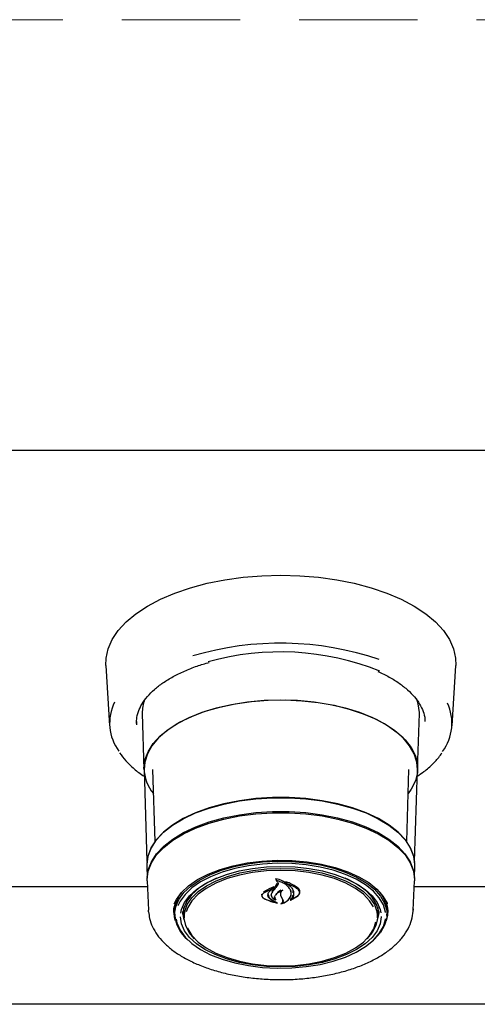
# Model space of a CAD drawing. Header units: inches. Extents: x 36 to 211, y 21 to 146.
# Tile 26 of 52: x 93.56 to 96.66, y 97.61 to 104.27. Entities that reach past the tile are written whole.
import ezdxf

# ---------------------------------------------------------------- set-up
doc = ezdxf.new("R2010")
doc.units = ezdxf.units.IN
doc.header["$LTSCALE"] = 16
doc.header["$MEASUREMENT"] = 0
doc.linetypes.add('HIDDEN', pattern=[0.075, 0.05, -0.025])
doc.layers.add('FORMAT', color=7, linetype='Continuous')

msp = doc.modelspace()

# ---------------------------------------------------------------- linework, layer by layer
at = {"color": 7, "linetype": 'Continuous', "lineweight": 25}
for p, q in [((66.2018, 101.3564), (104.2018, 101.3564)), ((94.1436, 99.9014), (94.1682, 99.4942)), ((96.4853, 99.4942), (96.5099, 99.9014)), ((96.257, 99.6607), (96.2547, 99.6479)), ((94.3894, 99.5771), (94.4008, 99.1987)), ((96.2527, 99.1987), (96.2641, 99.5771)), ((96.2641, 99.5771), (96.2643, 99.5841)), ((96.303, 99.5221), (96.3028, 99.5261)), ((94.4025, 99.1983), (94.4213, 98.5768)), ((94.4598, 99.1991), (94.4746, 98.7108)), ((96.1789, 98.7108), (96.1937, 99.1991)), ((96.2323, 98.5768), (96.2511, 99.1983)), ((94.4204, 98.5495), (94.423, 98.4647)), ((96.2305, 98.4647), (96.2331, 98.5495)), ((94.4229, 98.4451), (94.4309, 98.2467)), ((95.2959, 98.4556), (95.2907, 98.4588)), ((95.292, 98.4079), (95.305, 98.4294)), ((95.3069, 98.4204), (95.2937, 98.4)), ((95.2959, 98.4577), (95.2959, 98.447)), ((95.3661, 98.4356), (95.3661, 98.4265)), ((96.2226, 98.2467), (96.2306, 98.4451)), ((94.4246, 98.4048), (93.1542, 98.4048)), ((95.1986, 98.3495), (95.1986, 98.3454)), ((95.2724, 98.3937), (95.2092, 98.3625)), ((95.2495, 98.3764), (95.2472, 98.3708)), ((95.2476, 98.3717), (95.2724, 98.3937)), ((95.2616, 98.3553), (95.2616, 98.3513)), ((95.28, 98.4032), (95.2724, 98.3976)), ((95.2724, 98.4004), (95.2724, 98.3937)), ((95.3244, 98.3715), (95.3244, 98.3572)), ((95.3258, 98.3489), (95.3324, 98.3343)), ((95.3909, 98.3146), (95.4432, 98.3463)), ((95.397, 98.3606), (95.397, 98.3807)), ((95.397, 98.3497), (95.397, 98.3652)), ((95.4544, 98.3666), (95.4544, 98.372)), ((97.4993, 98.4048), (96.2289, 98.4048)), ((95.215, 98.3242), (95.2975, 98.2968)), ((95.2975, 98.2968), (95.2617, 98.3175)), ((95.2631, 98.3204), (95.3023, 98.2967)), ((95.2895, 98.319), (95.2895, 98.317)), ((95.2975, 98.2977), (95.2975, 98.2968)), ((95.3321, 98.2928), (95.3321, 98.2922)), ((95.3324, 98.3343), (95.3412, 98.3168)), ((95.3939, 98.3154), (95.4417, 98.3432)), ((95.3939, 98.3174), (95.3939, 98.3154)), ((94.4315, 98.2375), (94.4309, 98.2467)), ((94.6026, 98.2354), (94.6027, 98.2427)), ((94.6028, 98.2394), (94.6029, 98.2467)), ((94.6079, 98.232), (94.6087, 98.2127)), ((94.6725, 98.2004), (94.6645, 98.2379)), ((94.6705, 98.2522), (94.6711, 98.2658)), ((94.6706, 98.2456), (94.6705, 98.2522)), ((94.6706, 98.2456), (94.6726, 98.1966)), ((95.9809, 98.1966), (95.9829, 98.2456)), ((95.989, 98.2379), (95.981, 98.2004)), ((95.9824, 98.2658), (95.9829, 98.2456)), ((96.0448, 98.2127), (96.0456, 98.232)), ((96.0456, 98.232), (96.0458, 98.2392)), ((96.0493, 98.2596), (96.0508, 98.2427)), ((96.2228, 98.2557), (96.2226, 98.2467)), ((102.9687, 97.6114), (67.4348, 97.6114))]:
    msp.add_line(p, q, dxfattribs=at)
at = {"color": 7, "linetype": 'Continuous', "lineweight": 25, "flags": 128}
for points in [[(94.1436, 99.9014), (94.1447, 99.9506), (94.1584, 100.0144), (94.1859, 100.0771), (94.2267, 100.1379), (94.2804, 100.1961), (94.3465, 100.2511), (94.424, 100.3022), (94.5122, 100.3488), (94.6099, 100.3903), (94.716, 100.4263), (94.8293, 100.4564), (94.9485, 100.4802), (95.0721, 100.4973), (95.1987, 100.5077), (95.3268, 100.5112), (95.4548, 100.5077), (95.5814, 100.4973), (95.705, 100.4802), (95.8242, 100.4564), (95.9375, 100.4263), (96.0436, 100.3903), (96.1413, 100.3488), (96.2295, 100.3022), (96.307, 100.2511), (96.3731, 100.1961), (96.4268, 100.1379), (96.4677, 100.0771), (96.4951, 100.0144), (96.5088, 99.9506), (96.5099, 99.9014)], [(94.4007, 99.2057), (94.4077, 99.2626), (94.4287, 99.3186), (94.4632, 99.3729), (94.5109, 99.4247), (94.5709, 99.4732), (94.6424, 99.5176), (94.7242, 99.5573), (94.8152, 99.5917), (94.914, 99.6202), (95.019, 99.6424), (95.1286, 99.658), (95.2413, 99.6667), (95.3553, 99.6685), (95.4688, 99.6632), (95.5802, 99.651), (95.6877, 99.6321), (95.7898, 99.6067), (95.8848, 99.5752), (95.9714, 99.5381), (96.0482, 99.496), (96.1141, 99.4494), (96.168, 99.3992), (96.2092, 99.3461), (96.237, 99.2908), (96.2511, 99.2342), (96.2511, 99.1772), (96.237, 99.1206), (96.2092, 99.0653), (96.1888, 99.0365)], [(95.3268, 99.6675), (95.2132, 99.6639), (95.1013, 99.6535), (94.9928, 99.6362), (94.8894, 99.6125), (94.7927, 99.5825), (94.704, 99.5468), (94.6248, 99.506), (94.5562, 99.4606), (94.4993, 99.4113), (94.4549, 99.3589), (94.4238, 99.3041), (94.4063, 99.2479), (94.4025, 99.1983)], [(96.2511, 99.1983), (96.2472, 99.2479), (96.2298, 99.3041), (96.1986, 99.3589), (96.1542, 99.4113), (96.0973, 99.4606), (96.0288, 99.506), (95.9495, 99.5468), (95.8609, 99.5825), (95.7641, 99.6125), (95.6607, 99.6362), (95.5522, 99.6535), (95.4404, 99.6639), (95.3268, 99.6675)], [(96.2643, 99.5841), (96.2572, 99.6417), (96.247, 99.6736)], [(94.3505, 99.5221), (94.3503, 99.5122), (94.3506, 99.501)], [(96.2331, 98.5495), (96.2332, 98.5564), (96.226, 98.6132), (96.2047, 98.6691), (96.1695, 98.7232), (96.1211, 98.7747), (96.0601, 98.8228), (95.9875, 98.8666), (95.9045, 98.9056), (95.8124, 98.939), (95.7127, 98.9665), (95.6069, 98.9874), (95.4966, 99.0016), (95.3837, 99.0087), (95.2698, 99.0087), (95.1569, 99.0016), (95.0467, 98.9874), (94.9408, 98.9665), (94.8411, 98.939), (94.749, 98.9056), (94.666, 98.8666), (94.5934, 98.8228), (94.5325, 98.7747), (94.484, 98.7232), (94.4488, 98.6691), (94.4275, 98.6132), (94.4203, 98.5564), (94.4204, 98.5495)], [(94.4221, 98.5641), (94.4291, 98.6124), (94.4504, 98.6682), (94.4855, 98.7223), (94.5339, 98.7737), (94.5948, 98.8216), (94.6672, 98.8654), (94.75, 98.9043), (94.842, 98.9377), (94.9415, 98.9651), (95.0472, 98.986), (95.1572, 99.0001), (95.2699, 99.0072), (95.3836, 99.0072), (95.4963, 99.0001), (95.6063, 98.986), (95.712, 98.9651), (95.8116, 98.9377), (95.9035, 98.9043), (95.9863, 98.8654), (96.0587, 98.8216), (96.1196, 98.7737), (96.168, 98.7223), (96.2031, 98.6682), (96.2244, 98.6124), (96.2311, 98.5689)], [(94.4229, 98.4451), (94.4228, 98.4542), (94.4299, 98.5108), (94.4512, 98.5666), (94.4862, 98.6206), (94.5346, 98.6719), (94.5954, 98.7199), (94.6678, 98.7636), (94.7505, 98.8025), (94.8424, 98.8358), (94.9419, 98.8632), (95.0474, 98.8841), (95.1574, 98.8982), (95.27, 98.9053), (95.3835, 98.9053), (95.4961, 98.8982), (95.6061, 98.8841), (95.7117, 98.8632), (95.8111, 98.8358), (95.903, 98.8025), (95.9857, 98.7636), (96.0581, 98.7199), (96.1189, 98.6719), (96.1673, 98.6206), (96.2024, 98.5666), (96.2236, 98.5108), (96.2308, 98.4542), (96.2306, 98.4451)], [(94.4232, 98.4691), (94.4303, 98.5195), (94.4515, 98.5752), (94.4866, 98.6292), (94.5349, 98.6805), (94.5957, 98.7284), (94.6681, 98.7721), (94.7508, 98.811), (94.8426, 98.8443), (94.942, 98.8717), (95.0475, 98.8925), (95.1574, 98.9067), (95.27, 98.9138), (95.3835, 98.9138), (95.4961, 98.9067), (95.606, 98.8925), (95.7115, 98.8717), (95.8109, 98.8443), (95.9027, 98.811), (95.9854, 98.7721), (96.0578, 98.7284), (96.1186, 98.6805), (96.1669, 98.6292), (96.202, 98.5752), (96.2232, 98.5195), (96.2303, 98.4691)], [(94.6059, 98.2898), (94.62, 98.3188), (94.6551, 98.367), (94.7033, 98.4123), (94.7635, 98.4538), (94.8348, 98.4907), (94.9156, 98.5223), (95.0045, 98.5479), (95.0996, 98.5671), (95.1991, 98.5795), (95.3011, 98.5849), (95.4036, 98.5831), (95.5046, 98.5742), (95.6022, 98.5583), (95.6944, 98.5359), (95.7794, 98.5072), (95.8556, 98.4729), (95.9216, 98.4336), (95.9759, 98.3901), (96.0176, 98.3432), (96.0459, 98.2939), (96.0469, 98.2915)], [(94.6085, 98.2199), (94.6155, 98.2699), (94.6364, 98.3189), (94.6706, 98.366), (94.7177, 98.4102), (94.7766, 98.4507), (94.8462, 98.4868), (94.9251, 98.5176), (95.0119, 98.5427), (95.1048, 98.5615), (95.202, 98.5736), (95.3017, 98.5788), (95.4018, 98.5771), (95.5005, 98.5684), (95.5958, 98.5529), (95.6859, 98.5309), (95.7689, 98.5029), (95.8434, 98.4694), (95.9078, 98.431), (95.9609, 98.3885), (96.0017, 98.3427), (96.0293, 98.2946), (96.0432, 98.245), (96.0432, 98.1949), (96.0293, 98.1453), (96.0017, 98.0971), (95.9609, 98.0513), (95.9586, 98.0492)], [(96.0347, 98.2326), (96.0344, 98.2351), (96.0206, 98.2841), (95.9933, 98.3317), (95.9531, 98.3769), (95.9006, 98.4188), (95.837, 98.4567), (95.7635, 98.4898), (95.6814, 98.5175), (95.5925, 98.5392), (95.4984, 98.5545), (95.4009, 98.5631), (95.302, 98.5648), (95.2036, 98.5596), (95.1076, 98.5477), (95.0158, 98.5291), (94.9301, 98.5044), (94.8521, 98.4739), (94.7834, 98.4383), (94.7252, 98.3983), (94.6787, 98.3546), (94.6449, 98.3081), (94.6301, 98.2772)], [(94.6498, 98.2279), (94.655, 98.252), (94.6756, 98.2993), (94.7094, 98.3447), (94.7558, 98.3872), (94.8139, 98.4259), (94.8823, 98.4602), (94.9599, 98.4892), (95.0448, 98.5124), (95.1356, 98.5293), (95.2302, 98.5396), (95.3268, 98.5431), (95.4233, 98.5396), (95.518, 98.5293), (95.6087, 98.5124), (95.6937, 98.4892), (95.7712, 98.4602), (95.8396, 98.4259), (95.8977, 98.3872), (95.9441, 98.3447), (95.9779, 98.2993), (95.9985, 98.252), (96.0034, 98.2295)], [(94.7436, 98.0549), (94.7075, 98.0976), (94.6834, 98.1438), (94.6729, 98.1912), (94.6764, 98.239), (94.6938, 98.2859), (94.7246, 98.3311), (94.7683, 98.3736), (94.8238, 98.4125), (94.8901, 98.4468), (94.9657, 98.476), (95.049, 98.4994), (95.1383, 98.5165), (95.2315, 98.5268), (95.3268, 98.5303)], [(95.9544, 98.27), (95.928, 98.3117), (95.8861, 98.3552), (95.8317, 98.3951), (95.7661, 98.4305), (95.6906, 98.4606), (95.607, 98.4847), (95.5171, 98.5023), (95.423, 98.5131), (95.3268, 98.5167), (95.2305, 98.5131), (95.1364, 98.5023), (95.0465, 98.4847), (94.9629, 98.4606), (94.8874, 98.4305), (94.8218, 98.3951), (94.7674, 98.3552), (94.7255, 98.3117), (94.697, 98.2656), (94.6862, 98.2354)], [(95.3268, 98.5303), (95.422, 98.5268), (95.5153, 98.5165), (95.6045, 98.4994), (95.6878, 98.476), (95.7634, 98.4468), (95.8297, 98.4125), (95.8852, 98.3736), (95.9289, 98.3311), (95.9598, 98.2859), (95.9771, 98.239), (95.9806, 98.1912), (95.9701, 98.1438), (95.946, 98.0976), (95.9099, 98.0549)], [(94.8917, 98.4642), (94.8322, 98.4349), (94.7729, 98.3965), (94.7255, 98.3543), (94.6909, 98.309), (94.6698, 98.2617), (94.6628, 98.22)], [(95.9907, 98.22), (95.989, 98.2376), (95.9749, 98.2855), (95.947, 98.3319), (95.9058, 98.3758), (95.8523, 98.4162), (95.7877, 98.4523), (95.7618, 98.4642)], [(94.6139, 98.1763), (94.6098, 98.189), (94.6028, 98.2394)], [(94.6739, 98.1813), (94.6708, 98.1909), (94.6639, 98.2329)], [(95.9896, 98.2329), (95.988, 98.215), (95.9796, 98.1813)], [(96.0506, 98.2467), (96.049, 98.2142), (96.0397, 98.1763)], [(94.6191, 98.186), (94.6243, 98.161), (94.6449, 98.1126), (94.6787, 98.0661), (94.7252, 98.0224), (94.7834, 97.9824), (94.8521, 97.9468), (94.9301, 97.9163), (95.0158, 97.8916), (95.1076, 97.8731), (95.2036, 97.8611), (95.302, 97.8559), (95.4009, 97.8576), (95.4984, 97.8662), (95.5925, 97.8815), (95.6814, 97.9032), (95.7635, 97.9309), (95.837, 97.964), (95.9006, 98.0019), (95.9531, 98.0439), (95.9933, 98.0891), (96.0206, 98.1366), (96.0344, 98.1856), (96.0348, 98.1892)], [(96.0054, 98.2051), (96.0054, 98.2037), (95.9985, 98.1554), (95.9779, 98.1081), (95.9441, 98.0628), (95.8977, 98.0203), (95.8396, 97.9815), (95.7712, 97.9473), (95.6937, 97.9183), (95.6087, 97.8951), (95.518, 97.8782), (95.4233, 97.8679), (95.3268, 97.8644), (95.2302, 97.8679), (95.1356, 97.8782), (95.0448, 97.8951), (94.9599, 97.9183), (94.8823, 97.9473), (94.8139, 97.9815), (94.7558, 98.0203), (94.7094, 98.0628), (94.6756, 98.1081), (94.655, 98.1554), (94.6481, 98.2037), (94.6481, 98.2037)], [(95.3268, 97.8708), (95.423, 97.8744), (95.5171, 97.8851), (95.607, 97.9028), (95.6906, 97.9269), (95.7661, 97.957), (95.8317, 97.9924), (95.8861, 98.0322), (95.928, 98.0757), (95.9565, 98.1219), (95.9706, 98.1681)], [(94.6944, 98.1279), (94.697, 98.1219), (94.7255, 98.0757), (94.7674, 98.0322), (94.8218, 97.9924), (94.8874, 97.957), (94.9629, 97.9269), (95.0465, 97.9028), (95.1364, 97.8851), (95.2305, 97.8744), (95.3268, 97.8708)]]:
    msp.add_lwpolyline(points, dxfattribs=at)
at = {"color": 7, "linetype": 'Continuous', "lineweight": 25}
for centre, radius, start, end in [((95.3246, 97.9721), 2.0797, 71.26697, 106.55717), ((95.3225, 98.1842), 1.8087, 68.10789, 105.6516), ((94.4846, 99.5109), 0.3158, 153.23103, 216.89399), ((94.6363, 99.583), 0.247, 159.0239, 181.38343), ((96.1691, 99.5108), 0.3156, 323.03085, 25.49223), ((94.6834, 99.216), 0.2829, 182.08305, 219.37926), ((94.82, 98.2339), 0.2121, 142.11006, 180.53361), ((93.5074, 99.7878), 2.2559, 321.29311, 322.28556), ((93.2539, 100.0861), 2.6464, 319.60987, 320.42402), ((95.8331, 98.2334), 0.2127, 1.5517, 37.92749), ((94.8494, 98.2345), 0.2413, 183.47553, 230.19006)]:
    msp.add_arc(centre, radius, start, end, dxfattribs=at)
for points, knots in [([(94.3519, 99.503), (94.3514, 99.5145), (94.35, 99.5435), (94.3618, 99.5897), (94.3858, 99.6414), (94.4222, 99.6915), (94.4698, 99.7394), (94.528, 99.7845), (94.5963, 99.8264), (94.6741, 99.8643), (94.7559, 99.8969), (94.8149, 99.9142), (94.8423, 99.9223)], [0, 0, 0, 0, 0.071667, 0.180604, 0.288215, 0.393655, 0.497571, 0.600776, 0.703777, 0.806783, 0.909905, 1, 1, 1, 1]), ([(95.9843, 99.8609), (96.0103, 99.8486), (96.0626, 99.8238), (96.1294, 99.7817), (96.1868, 99.7367), (96.233, 99.6894), (96.2682, 99.6405), (96.291, 99.5905), (96.3021, 99.5522), (96.3017, 99.5305), (96.3016, 99.5257)], [0, 0, 0, 0, 0.1357786, 0.2725852, 0.4091798, 0.5457213, 0.6825207, 0.8202961, 0.9601406, 1, 1, 1, 1]), ([(94.2363, 99.3102), (94.2494, 99.2926), (94.277, 99.2554), (94.3339, 99.203), (94.3769, 99.1676), (94.4033, 99.1516), (94.4039, 99.1512)], [0, 0, 0, 0, 0.308735, 0.649646, 0.992771, 1, 1, 1, 1]), ([(96.2497, 99.1524), (96.2651, 99.1627), (96.3051, 99.1895), (96.3573, 99.2373), (96.3976, 99.2798), (96.4133, 99.3052), (96.4164, 99.3103)], [0, 0, 0, 0, 0.218245, 0.565517, 0.912318, 1, 1, 1, 1]), ([(95.2907, 98.4588), (95.2907, 98.4589), (95.2905, 98.459), (95.2903, 98.4592), (95.2903, 98.4595), (95.2904, 98.4597), (95.2906, 98.46), (95.2908, 98.4601), (95.2912, 98.4602), (95.2914, 98.4602), (95.2915, 98.4601), (95.2916, 98.4601)], [0, 0, 0, 0, 0.12213, 0.244142, 0.369036, 0.495912, 0.621919, 0.744524, 0.862853, 0.97805, 1, 1, 1, 1]), ([(95.3648, 98.4259), (95.3561, 98.4327), (95.3364, 98.448), (95.3079, 98.4568), (95.2919, 98.4601), (95.2916, 98.4601)], [0, 0, 0, 0, 0.441621, 0.989607, 1, 1, 1, 1]), ([(95.2959, 98.447), (95.2984, 98.4452), (95.3034, 98.4416), (95.3076, 98.4348), (95.3092, 98.4275), (95.3077, 98.4228), (95.3069, 98.4204)], [0, 0, 0, 0, 0.2499, 0.499686, 0.749378, 1, 1, 1, 1]), ([(95.3916, 98.3842), (95.3875, 98.3913), (95.3791, 98.4055), (95.3568, 98.4235), (95.3291, 98.4383), (95.307, 98.4441), (95.2959, 98.447)], [0, 0, 0, 0, 0.250871, 0.500222, 0.749371, 1, 1, 1, 1]), ([(95.3589, 98.4378), (95.3588, 98.4379), (95.3587, 98.438), (95.3586, 98.4382), (95.3585, 98.4385), (95.3586, 98.4387), (95.3588, 98.4389), (95.3591, 98.4391), (95.3594, 98.4391), (95.3597, 98.4391), (95.3599, 98.4391), (95.3599, 98.4391)], [0, 0, 0, 0, 0.117367, 0.234628, 0.354486, 0.476491, 0.598282, 0.717509, 0.833042, 0.945512, 1, 1, 1, 1]), ([(95.3661, 98.433), (95.365, 98.434), (95.3629, 98.4358), (95.3602, 98.4372), (95.3589, 98.4378)], [0, 0, 0, 0, 0.531998, 1, 1, 1, 1]), ([(95.4432, 98.3972), (95.4265, 98.4087), (95.4021, 98.4256), (95.3701, 98.4358), (95.3599, 98.4391)], [0, 0, 0, 0, 0.680616, 1, 1, 1, 1]), ([(95.3661, 98.4265), (95.3744, 98.4212), (95.3909, 98.4105), (95.4066, 98.3903), (95.4153, 98.3686), (95.4136, 98.3539), (95.4128, 98.3465)], [0, 0, 0, 0, 0.250697, 0.4998927, 0.7491855, 1, 1, 1, 1]), ([(95.4417, 98.3894), (95.4308, 98.3969), (95.409, 98.4119), (95.3804, 98.4217), (95.3661, 98.4265)], [0, 0, 0, 0, 0.500013, 1, 1, 1, 1]), ([(95.1986, 98.3568), (95.1976, 98.3549), (95.1963, 98.3526), (95.1968, 98.3501), (95.197, 98.3496)], [0, 0, 0, 0, 0.798795, 1, 1, 1, 1]), ([(95.2092, 98.3625), (95.2074, 98.3611), (95.2039, 98.3584), (95.2004, 98.3535), (95.1986, 98.3483), (95.1985, 98.3429), (95.2002, 98.3376), (95.2036, 98.3325), (95.2085, 98.3279), (95.2128, 98.3254), (95.215, 98.3242)], [0, 0, 0, 0, 0.124988, 0.249788, 0.37493, 0.499758, 0.624703, 0.749738, 0.874683, 1, 1, 1, 1]), ([(95.2789, 98.4043), (95.2577, 98.3957), (95.2318, 98.3852), (95.2114, 98.3711), (95.2077, 98.3685)], [0, 0, 0, 0, 0.820436, 1, 1, 1, 1]), ([(95.24, 98.3501), (95.2404, 98.3538), (95.241, 98.3613), (95.2454, 98.3682), (95.2476, 98.3717)], [0, 0, 0, 0, 0.500006, 1, 1, 1, 1]), ([(95.2617, 98.3175), (95.2555, 98.3222), (95.2431, 98.3318), (95.2411, 98.344), (95.24, 98.3501)], [0, 0, 0, 0, 0.49991, 1, 1, 1, 1]), ([(95.242, 98.3541), (95.2428, 98.3487), (95.2445, 98.338), (95.2541, 98.3268), (95.2614, 98.3217), (95.2631, 98.3204)], [0, 0, 0, 0, 0.4321731, 0.8644621, 1, 1, 1, 1]), ([(95.2606, 98.3553), (95.2604, 98.3524), (95.2601, 98.3441), (95.2683, 98.3314), (95.2803, 98.3216), (95.2891, 98.3176), (95.2915, 98.3165)], [0, 0, 0, 0, 0.192759, 0.536655, 0.878182, 1, 1, 1, 1]), ([(95.2696, 98.3712), (95.2665, 98.3665), (95.2604, 98.3571), (95.262, 98.3416), (95.2713, 98.3272), (95.2834, 98.3204), (95.2895, 98.317)], [0, 0, 0, 0, 0.249843, 0.499715, 0.749568, 1, 1, 1, 1]), ([(95.2789, 98.4043), (95.279, 98.4044), (95.2792, 98.4044), (95.2796, 98.4044), (95.2799, 98.4043), (95.2801, 98.4042), (95.2803, 98.404), (95.2804, 98.4037), (95.2804, 98.4035), (95.2802, 98.4033), (95.2801, 98.4032), (95.28, 98.4032)], [0, 0, 0, 0, 0.111143, 0.222305, 0.333266, 0.445656, 0.560691, 0.678524, 0.798104, 0.917527, 1, 1, 1, 1]), ([(95.2895, 98.317), (95.2879, 98.3196), (95.2848, 98.3248), (95.2837, 98.3331), (95.2852, 98.3414), (95.2886, 98.3466), (95.2903, 98.3491)], [0, 0, 0, 0, 0.249761, 0.499115, 0.749034, 1, 1, 1, 1]), ([(95.2903, 98.3491), (95.2966, 98.3559), (95.3093, 98.3695), (95.3299, 98.3789), (95.3402, 98.3836)], [0, 0, 0, 0, 0.500033, 1, 1, 1, 1]), ([(95.3279, 98.3821), (95.3184, 98.3761), (95.3041, 98.3672), (95.2951, 98.356), (95.2921, 98.3523)], [0, 0, 0, 0, 0.6668319, 1, 1, 1, 1]), ([(95.3402, 98.3836), (95.3372, 98.3811), (95.3312, 98.3762), (95.3259, 98.3673), (95.3236, 98.3581), (95.325, 98.352), (95.3258, 98.3489)], [0, 0, 0, 0, 0.249883, 0.499402, 0.749299, 1, 1, 1, 1]), ([(95.3278, 98.29), (95.3373, 98.2935), (95.3588, 98.3014), (95.3851, 98.3219), (95.3929, 98.3401), (95.397, 98.3497)], [0, 0, 0, 0, 0.276671, 0.623599, 1, 1, 1, 1]), ([(95.3896, 98.3155), (95.3959, 98.3225), (95.4059, 98.3334), (95.4095, 98.346), (95.4108, 98.3505)], [0, 0, 0, 0, 0.636807, 1, 1, 1, 1]), ([(95.395, 98.3461), (95.3962, 98.3525), (95.3985, 98.3653), (95.3939, 98.3779), (95.3916, 98.3842)], [0, 0, 0, 0, 0.499997, 1, 1, 1, 1]), ([(95.4128, 98.3465), (95.411, 98.341), (95.4074, 98.33), (95.3984, 98.3203), (95.3939, 98.3154)], [0, 0, 0, 0, 0.500011, 1, 1, 1, 1]), ([(95.4103, 98.364), (95.4111, 98.37), (95.4122, 98.3795), (95.4064, 98.3883), (95.4042, 98.3915)], [0, 0, 0, 0, 0.634591, 1, 1, 1, 1]), ([(95.4417, 98.3432), (95.4452, 98.3468), (95.4524, 98.3539), (95.4554, 98.3666), (95.4525, 98.3791), (95.4453, 98.386), (95.4417, 98.3894)], [0, 0, 0, 0, 0.249982, 0.499986, 0.749961, 1, 1, 1, 1]), ([(95.4432, 98.3463), (95.447, 98.3503), (95.4545, 98.3584), (95.4575, 98.3725), (95.4542, 98.3862), (95.4468, 98.3936), (95.4432, 98.3972)], [0, 0, 0, 0, 0.25361, 0.507148, 0.762072, 1, 1, 1, 1]), ([(94.6026, 98.2362), (94.6028, 98.2435), (94.6035, 98.2648), (94.6109, 98.2862), (94.6158, 98.3004)], [0, 0, 0, 0, 0.340198, 1, 1, 1, 1]), ([(95.2, 98.3391), (95.2015, 98.3367), (95.2045, 98.3317), (95.2106, 98.3279), (95.2138, 98.326)], [0, 0, 0, 0, 0.479514, 1, 1, 1, 1]), ([(95.2138, 98.326), (95.2375, 98.3153), (95.2652, 98.3027), (95.2968, 98.2966), (95.3014, 98.2957)], [0, 0, 0, 0, 0.853885, 1, 1, 1, 1]), ([(95.2869, 98.3353), (95.2868, 98.3323), (95.2867, 98.326), (95.2908, 98.3203), (95.2929, 98.3173)], [0, 0, 0, 0, 0.4775, 1, 1, 1, 1]), ([(95.293, 98.317), (95.293, 98.317), (95.293, 98.3169), (95.2929, 98.3167), (95.2927, 98.3165), (95.2924, 98.3164), (95.292, 98.3164), (95.2917, 98.3164), (95.2915, 98.3165), (95.2915, 98.3165)], [0, 0, 0, 0, 0.094172, 0.255471, 0.415572, 0.573572, 0.729532, 0.884408, 1, 1, 1, 1]), ([(95.3023, 98.2967), (95.3024, 98.2967), (95.3025, 98.2966), (95.3026, 98.2964), (95.3027, 98.2962), (95.3025, 98.296), (95.3023, 98.2958), (95.302, 98.2957), (95.3017, 98.2956), (95.3015, 98.2957), (95.3014, 98.2957)], [0, 0, 0, 0, 0.12581, 0.251585, 0.378177, 0.505106, 0.63142, 0.756438, 0.880071, 1, 1, 1, 1]), ([(95.3278, 98.29), (95.3277, 98.29), (95.3275, 98.29), (95.3271, 98.29), (95.3268, 98.2901), (95.3266, 98.2902), (95.3264, 98.2904), (95.3263, 98.2906), (95.3264, 98.2908), (95.3265, 98.291), (95.3266, 98.2911), (95.3267, 98.2911)], [0, 0, 0, 0, 0.116877, 0.233765, 0.350472, 0.467703, 0.586047, 0.705625, 0.826022, 0.946452, 1, 1, 1, 1]), ([(95.3267, 98.2911), (95.3281, 98.292), (95.333, 98.295), (95.3388, 98.3016), (95.3415, 98.3103), (95.34, 98.3159), (95.3393, 98.3184)], [0, 0, 0, 0, 0.1302112, 0.4367321, 0.7461774, 1, 1, 1, 1]), ([(95.3321, 98.2922), (95.34, 98.2952), (95.3558, 98.3011), (95.3743, 98.3141), (95.3884, 98.3292), (95.3928, 98.3405), (95.395, 98.3461)], [0, 0, 0, 0, 0.250595, 0.4998244, 0.7492134, 1, 1, 1, 1]), ([(95.3412, 98.3168), (95.3419, 98.3147), (95.3433, 98.3103), (95.342, 98.3038), (95.3385, 98.2975), (95.3342, 98.294), (95.3321, 98.2922)], [0, 0, 0, 0, 0.249935, 0.499492, 0.74938, 1, 1, 1, 1]), ([(95.3909, 98.3146), (95.3908, 98.3146), (95.3906, 98.3145), (95.3903, 98.3145), (95.39, 98.3146), (95.3897, 98.3147), (95.3895, 98.3148), (95.3894, 98.3151), (95.3894, 98.3153), (95.3895, 98.3154), (95.3896, 98.3155), (95.3896, 98.3155)], [0, 0, 0, 0, 0.122014, 0.244066, 0.365289, 0.486321, 0.608229, 0.731707, 0.85679, 0.982818, 1, 1, 1, 1]), ([(96.037, 98.3014), (96.0423, 98.2889), (96.0484, 98.2744), (96.0487, 98.2598), (96.0487, 98.2578)], [0, 0, 0, 0, 0.857407, 1, 1, 1, 1]), ([(94.4327, 98.2357), (94.4342, 98.2207), (94.4377, 98.1864), (94.4575, 98.1344), (94.489, 98.0805), (94.5324, 98.0292), (94.587, 97.9809), (94.6524, 97.9364), (94.7275, 97.8965), (94.8109, 97.8618), (94.9013, 97.8327), (94.9974, 97.8095), (95.0978, 97.7924), (95.2012, 97.7816), (95.3063, 97.7771), (95.4117, 97.7791), (95.5158, 97.7875), (95.6175, 97.8021), (95.7152, 97.8229), (95.8078, 97.8497), (95.8941, 97.8822), (95.9728, 97.9202), (96.0429, 97.9635), (96.1033, 98.0117), (96.1527, 98.0645), (96.1899, 98.1211), (96.2138, 98.1801), (96.2222, 98.2262), (96.2227, 98.2519), (96.2228, 98.2576)], [0, 0, 0, 0, 0.027535, 0.063054, 0.099193, 0.136378, 0.174585, 0.21346, 0.252605, 0.291725, 0.330731, 0.369617, 0.4084, 0.447111, 0.485778, 0.524432, 0.563098, 0.6018, 0.640569, 0.679439, 0.718445, 0.75762, 0.79698, 0.836493, 0.875937, 0.914885, 0.952825, 0.989514, 1, 1, 1, 1])]:
    msp.add_open_spline(points, degree=3, knots=knots, dxfattribs=at)
at = {"layer": 'FORMAT', "linetype": 'HIDDEN', "lineweight": 18}
msp.add_line((151.4513, 104.2654), (41.2429, 104.2654), dxfattribs=at)

doc.saveas('drawing.dxf')
